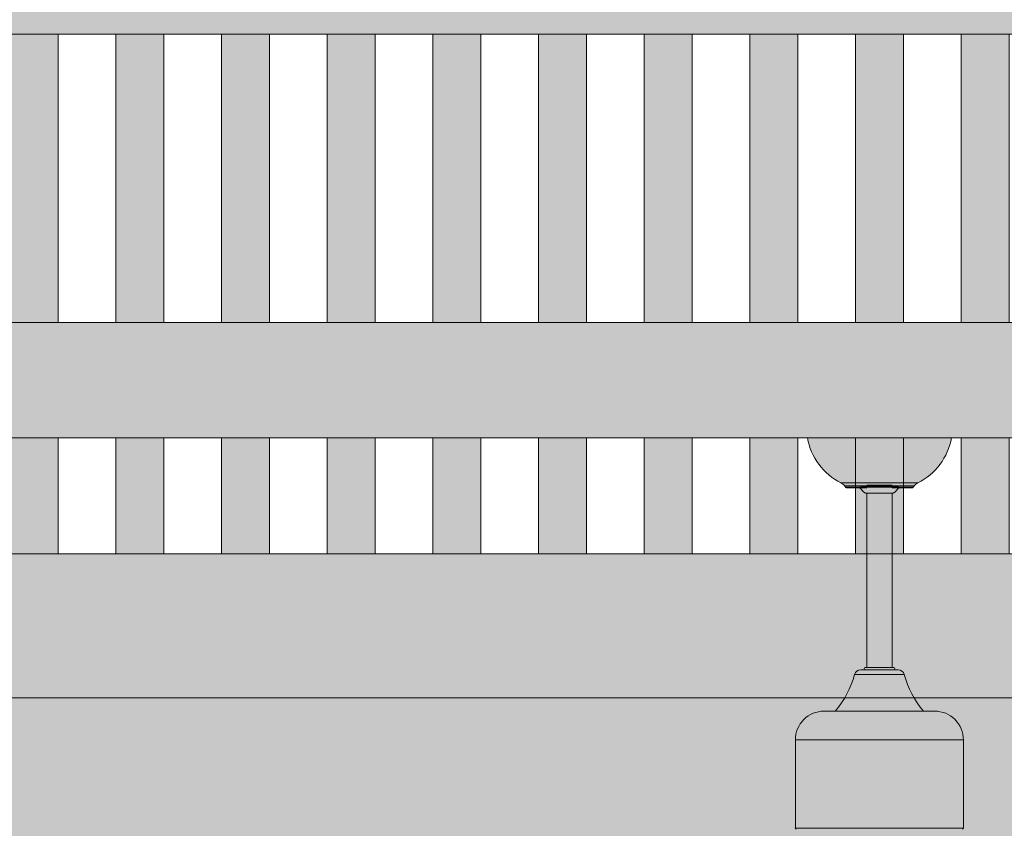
# Model space of a CAD drawing. Header units: millimetres. Extents: x 1567 to 2756, y -116 to 725.
# Tile 73 of 256: x 1629 to 1650, y 411 to 427. Entities that reach past the tile are written whole.
import ezdxf

# ---------------------------------------------------------------- set-up
doc = ezdxf.new("R2010")
doc.units = ezdxf.units.MM
doc.layers.add('Ech.1_50', color=7, linetype='Continuous')

msp = doc.modelspace()

# ---------------------------------------------------------------- hatches: boundary and pattern name
at = {"layer": 'Ech.1_50', "linetype": 'Continuous', "lineweight": 5, "true_color": 0xe3bbbb, "transparency": 33554687}
for points in [[(1680.723, 429.596), (1613.723, 429.596), (1613.723, 427.196), (1680.723, 427.196), (1680.723, 429.596)], [(1619.36, 418.796), (1675.086, 418.796), (1672.686, 421.196), (1621.76, 421.196), (1619.36, 418.796)]]:
    msp.add_hatch(color=9, dxfattribs=at).paths.add_polyline_path(points)
at = {"layer": 'Ech.1_50', "linetype": 'Continuous', "lineweight": 5, "true_color": 0xeaddd7, "transparency": 33554687}
for points in [[(1629.123, 421.196), (1630.123, 421.196), (1630.123, 427.196), (1629.123, 427.196), (1629.123, 421.196)], [(1631.323, 421.196), (1632.323, 421.196), (1632.323, 427.196), (1631.323, 427.196), (1631.323, 421.196)], [(1634.523, 427.196), (1633.523, 427.196), (1633.523, 421.196), (1634.523, 421.196), (1634.523, 427.196)], [(1636.723, 427.196), (1635.723, 427.196), (1635.723, 421.196), (1636.723, 421.196), (1636.723, 427.196)], [(1637.923, 421.196), (1638.923, 421.196), (1638.923, 427.196), (1637.923, 427.196), (1637.923, 421.196)], [(1640.123, 421.196), (1641.123, 421.196), (1641.123, 427.196), (1640.123, 427.196), (1640.123, 421.196)], [(1642.323, 421.196), (1643.323, 421.196), (1643.323, 427.196), (1642.323, 427.196), (1642.323, 421.196)], [(1645.523, 427.196), (1644.523, 427.196), (1644.523, 421.196), (1645.523, 421.196), (1645.523, 427.196)], [(1646.723, 421.196), (1647.723, 421.196), (1647.723, 427.196), (1646.723, 427.196), (1646.723, 421.196)], [(1648.923, 421.196), (1649.923, 421.196), (1649.923, 427.196), (1648.923, 427.196), (1648.923, 421.196)], [(1629.123, 416.382), (1630.123, 416.382), (1630.123, 418.796), (1629.123, 418.796), (1629.123, 416.382)], [(1631.323, 416.382), (1632.323, 416.382), (1632.323, 418.796), (1631.323, 418.796), (1631.323, 416.382)], [(1634.523, 418.796), (1633.523, 418.796), (1633.523, 416.382), (1634.523, 416.382), (1634.523, 418.796)], [(1636.723, 418.796), (1635.723, 418.796), (1635.723, 416.382), (1636.723, 416.382), (1636.723, 418.796)], [(1637.923, 416.382), (1638.923, 416.382), (1638.923, 418.796), (1637.923, 418.796), (1637.923, 416.382)], [(1640.123, 416.382), (1641.123, 416.382), (1641.123, 418.796), (1640.123, 418.796), (1640.123, 416.382)], [(1642.323, 416.382), (1643.323, 416.382), (1643.323, 418.796), (1642.323, 418.796), (1642.323, 416.382)], [(1645.523, 418.796), (1644.523, 418.796), (1644.523, 416.382), (1645.523, 416.382), (1645.523, 418.796)], [(1646.723, 416.382), (1647.723, 416.382), (1647.723, 418.796), (1646.723, 418.796), (1646.723, 416.382)], [(1648.923, 416.382), (1649.923, 416.382), (1649.923, 418.796), (1648.923, 418.796), (1648.923, 416.382)]]:
    msp.add_hatch(color=254, dxfattribs=at).paths.add_polyline_path(points)
at = {"layer": 'Ech.1_50', "linetype": 'Continuous', "lineweight": 5, "true_color": 0xe8e8e8, "transparency": 33554687}
for points in [[(1648.723, 418.796), (1645.723, 418.796, 0.237569), (1646.423, 417.856), (1648.023, 417.856, 0.237569), (1648.723, 418.796)], [(1645.473, 412.505), (1648.973, 412.505, 0.414214), (1648.373, 413.105), (1646.073, 413.105, 0.414214), (1645.473, 412.505)]]:
    msp.add_hatch(color=254, dxfattribs=at).paths.add_polyline_path(points)
at = {"layer": 'Ech.1_50', "linetype": 'Continuous', "lineweight": 5, "true_color": 0xb9b9b9, "transparency": 33554687}
for points in [[(1646.498, 417.796), (1647.948, 417.796, -0.106708), (1648.023, 417.856), (1646.423, 417.856, -0.106708), (1646.498, 417.796)], [(1647.948, 417.796), (1646.498, 417.796, -0.006004), (1646.517, 417.765), (1647.929, 417.765, -0.006004), (1647.948, 417.796)], [(1646.958, 414.011), (1647.488, 414.011), (1647.488, 417.64), (1646.958, 417.64), (1646.958, 414.011)], [(1647.488, 417.756), (1647.912, 417.756), (1647.915, 417.756), (1647.917, 417.757), (1647.92, 417.758), (1647.922, 417.759), (1647.926, 417.763), (1647.672, 417.765), (1647.488, 417.765), (1647.488, 417.756)], [(1646.706, 413.868), (1647.74, 413.868, 0.338698), (1647.613, 413.965), (1646.833, 413.965, 0.338698), (1646.706, 413.868)], [(1647.52, 414.011), (1646.926, 414.011, 1), (1646.926, 413.965), (1647.52, 413.965, 1), (1647.52, 414.011)], [(1647.74, 413.868), (1646.706, 413.868, -0.111216), (1646.303, 413.105), (1648.143, 413.105, -0.111216), (1647.74, 413.868)], [(1648.973, 412.505), (1645.473, 412.505), (1645.473, 410.666), (1648.973, 410.666), (1648.973, 412.505)]]:
    msp.add_hatch(color=9, dxfattribs=at).paths.add_polyline_path(points)
at = {"layer": 'Ech.1_50', "linetype": 'Continuous', "lineweight": 5, "true_color": 0xf3f3f3, "transparency": 33554687}
msp.add_hatch(color=7, dxfattribs=at).paths.add_polyline_path([(1614.723, 413.382), (1680.5, 413.382), (1677.5, 416.382), (1616.946, 416.382), (1614.723, 414.159), (1614.723, 413.382)])
at = {"layer": 'Ech.1_50', "linetype": 'Continuous', "lineweight": 5, "true_color": 0xfdfdfd, "transparency": 33554687}
msp.add_hatch(color=7, dxfattribs=at).paths.add_polyline_path([(1680.5, 413.382), (1614.723, 413.382), (1614.723, 350.796), (1680.723, 350.796), (1680.723, 413.159), (1680.5, 413.382)])

# ---------------------------------------------------------------- linework, layer by layer
at = {"layer": 'Ech.1_50', "color": 250, "linetype": 'Continuous', "lineweight": 5}
for p, q in [((1646.829, 417.776), (1647.617, 417.776)), ((1646.958, 417.806), (1647.488, 417.806)), ((1646.958, 417.776), (1647.488, 417.776)), ((1646.517, 417.765), (1646.519, 417.762)), ((1646.519, 417.763), (1646.521, 417.76)), ((1646.519, 417.762), (1646.523, 417.759)), ((1646.521, 417.76), (1646.528, 417.757)), ((1646.523, 417.759), (1646.528, 417.757)), ((1646.526, 417.758), (1646.529, 417.757)), ((1646.531, 417.756), (1646.534, 417.756)), ((1646.534, 417.756), (1646.958, 417.756)), ((1646.774, 417.756), (1646.818, 417.756)), ((1646.935, 417.64), (1646.958, 417.64)), ((1647.488, 417.64), (1647.511, 417.64)), ((1647.924, 417.76), (1647.926, 417.761)), ((1647.926, 417.761), (1647.927, 417.763)), ((1647.927, 417.763), (1647.929, 417.765)), ((1647.488, 413.864), (1646.958, 413.864))]:
    msp.add_line(p, q, dxfattribs=at)
at = {"layer": 'Ech.1_50', "color": 7, "linetype": 'Continuous', "lineweight": 5}
for points in [[(1680.723, 429.596), (1613.723, 429.596), (1613.723, 427.196), (1680.723, 427.196), (1680.723, 429.596)], [(1629.123, 421.196), (1630.123, 421.196), (1630.123, 427.196), (1629.123, 427.196), (1629.123, 421.196)], [(1631.323, 421.196), (1632.323, 421.196), (1632.323, 427.196), (1631.323, 427.196), (1631.323, 421.196)], [(1634.523, 427.196), (1633.523, 427.196), (1633.523, 421.196), (1634.523, 421.196), (1634.523, 427.196)], [(1636.723, 427.196), (1635.723, 427.196), (1635.723, 421.196), (1636.723, 421.196), (1636.723, 427.196)], [(1637.923, 421.196), (1638.923, 421.196), (1638.923, 427.196), (1637.923, 427.196), (1637.923, 421.196)], [(1640.123, 421.196), (1641.123, 421.196), (1641.123, 427.196), (1640.123, 427.196), (1640.123, 421.196)], [(1642.323, 421.196), (1643.323, 421.196), (1643.323, 427.196), (1642.323, 427.196), (1642.323, 421.196)], [(1645.523, 427.196), (1644.523, 427.196), (1644.523, 421.196), (1645.523, 421.196), (1645.523, 427.196)], [(1646.723, 421.196), (1647.723, 421.196), (1647.723, 427.196), (1646.723, 427.196), (1646.723, 421.196)], [(1648.923, 421.196), (1649.923, 421.196), (1649.923, 427.196), (1648.923, 427.196), (1648.923, 421.196)], [(1619.36, 418.796), (1675.086, 418.796), (1672.686, 421.196), (1621.76, 421.196), (1619.36, 418.796)], [(1629.123, 416.382), (1630.123, 416.382), (1630.123, 418.796), (1629.123, 418.796), (1629.123, 416.382)], [(1631.323, 416.382), (1632.323, 416.382), (1632.323, 418.796), (1631.323, 418.796), (1631.323, 416.382)], [(1634.523, 418.796), (1633.523, 418.796), (1633.523, 416.382), (1634.523, 416.382), (1634.523, 418.796)], [(1636.723, 418.796), (1635.723, 418.796), (1635.723, 416.382), (1636.723, 416.382), (1636.723, 418.796)], [(1637.923, 416.382), (1638.923, 416.382), (1638.923, 418.796), (1637.923, 418.796), (1637.923, 416.382)], [(1640.123, 416.382), (1641.123, 416.382), (1641.123, 418.796), (1640.123, 418.796), (1640.123, 416.382)], [(1642.323, 416.382), (1643.323, 416.382), (1643.323, 418.796), (1642.323, 418.796), (1642.323, 416.382)], [(1645.523, 418.796), (1644.523, 418.796), (1644.523, 416.382), (1645.523, 416.382), (1645.523, 418.796)], [(1646.723, 416.382), (1647.723, 416.382), (1647.723, 418.796), (1646.723, 418.796), (1646.723, 416.382)], [(1648.923, 416.382), (1649.923, 416.382), (1649.923, 418.796), (1648.923, 418.796), (1648.923, 416.382)], [(1646.958, 414.011), (1647.488, 414.011), (1647.488, 417.64), (1646.958, 417.64), (1646.958, 414.011)], [(1647.488, 417.756), (1647.912, 417.756), (1647.915, 417.756), (1647.917, 417.757), (1647.92, 417.758), (1647.922, 417.759), (1647.926, 417.763), (1647.672, 417.765), (1647.488, 417.765), (1647.488, 417.756)], [(1614.723, 413.382), (1680.5, 413.382), (1677.5, 416.382), (1616.946, 416.382), (1614.723, 414.159), (1614.723, 413.382)], [(1680.5, 413.382), (1614.723, 413.382), (1614.723, 350.796), (1680.723, 350.796), (1680.723, 413.159), (1680.5, 413.382)], [(1648.973, 412.505), (1645.473, 412.505), (1645.473, 410.666), (1648.973, 410.666), (1648.973, 412.505)]]:
    msp.add_lwpolyline(points, close=True, dxfattribs=at)
for points in [[(1648.723, 418.796), (1645.723, 418.796, 0.237569), (1646.423, 417.856), (1648.023, 417.856, 0.237569), (1648.723, 418.796)], [(1646.498, 417.796), (1647.948, 417.796, -0.106708), (1648.023, 417.856), (1646.423, 417.856, -0.106708), (1646.498, 417.796), (1646.498, 417.796)], [(1647.948, 417.796), (1646.498, 417.796, -0.006004), (1646.517, 417.765), (1647.929, 417.765, -0.006004), (1647.948, 417.796)], [(1646.706, 413.868), (1647.74, 413.868, 0.338698), (1647.613, 413.965), (1646.833, 413.965), (1646.833, 413.965, 0.338698), (1646.706, 413.868), (1646.706, 413.868)], [(1647.52, 414.011), (1646.926, 414.011), (1646.926, 414.011, 1), (1646.926, 413.965), (1647.52, 413.965, 1), (1647.52, 414.011)], [(1647.74, 413.868), (1646.706, 413.868, -0.111216), (1646.303, 413.105), (1648.143, 413.105, -0.111216), (1647.74, 413.868)], [(1645.473, 412.505), (1648.973, 412.505), (1648.973, 412.505, 0.414214), (1648.373, 413.105), (1646.073, 413.105, 0.414214), (1645.473, 412.505)]]:
    msp.add_lwpolyline(points, format="xyb", close=True, dxfattribs=at)
at = {"layer": 'Ech.1_50', "color": 250, "linetype": 'Continuous', "lineweight": 5}
for centre, radius, start, end in [((1647.231, 418.052), 0.508, 215.6416, 234.3057), ((1647.215, 418.052), 0.508, 305.6942, 324.3583), ((1645.493, 410.666), 0.0205, 180, 270), ((1648.953, 410.666), 0.0205, 270, 360)]:
    msp.add_arc(centre, radius, start, end, dxfattribs=at)

doc.saveas('drawing.dxf')
